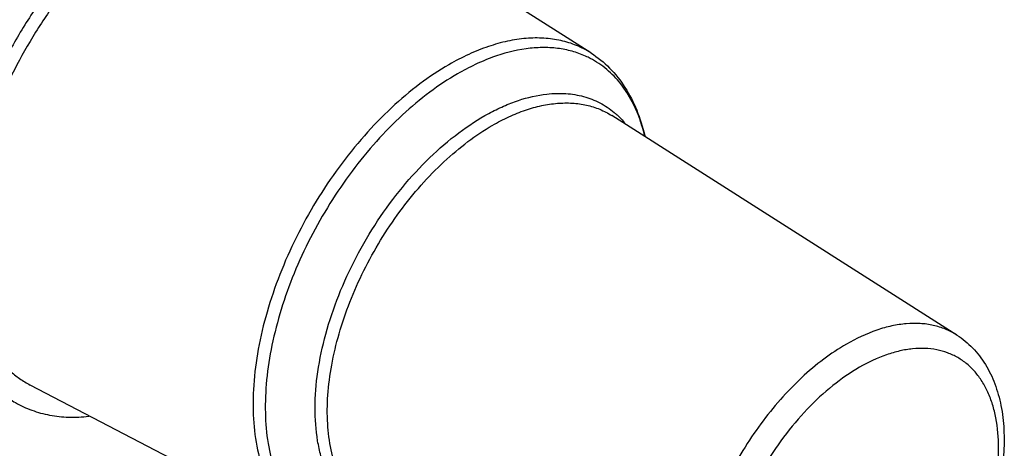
# Model space of a CAD drawing. Header units: inches. Extents: x 0 to 34, y 0 to 22.
# Tile 161 of 164: x 31.098 to 32.385, y 17.356 to 17.916. Entities that reach past the tile are written whole.
import ezdxf

# ---------------------------------------------------------------- set-up
doc = ezdxf.new("R2010")
doc.units = ezdxf.units.IN
doc.header["$LTSCALE"] = 1.87
doc.header["$MEASUREMENT"] = 0
doc.layers.add('3_ALL_AXES', color=7, linetype='CONTINUOUS')
doc.layers.add('7_ALL_FEATURES', color=7, linetype='CONTINUOUS')

msp = doc.modelspace()

# ---------------------------------------------------------------- linework, layer by layer
at = {"layer": '3_ALL_AXES', "color": 7, "linetype": 'Continuous'}
for p, q in [((31.8445, 17.8722), (31.4918, 18.0965)), ((32.3228, 17.5038), (31.8719, 17.7905)), ((31.4826, 17.2453), (31.112, 17.4386))]:
    msp.add_line(p, q, dxfattribs=at)
for centre, radius, start, end in [((31.7886, 17.7595), 0.1191, 64.0325, 65.7045), ((31.7176, 17.718), 0.2024, 16.7187, 19.2536), ((31.7021, 17.7135), 0.2186, 13.5141, 16.6905)]:
    msp.add_arc(centre, radius, start, end, dxfattribs=at)
for points, knots in [([(31.2972, 18.1045), (31.2825, 18.096), (31.2533, 18.0765), (31.2119, 18.0416), (31.1724, 18.001), (31.1355, 17.9555), (31.1021, 17.906), (31.0728, 17.8536), (31.0483, 17.7995), (31.0292, 17.7447), (31.0157, 17.6904), (31.0083, 17.6379), (31.007, 17.5881), (31.012, 17.5421), (31.0231, 17.5009), (31.0377, 17.4707), (31.0523, 17.4501), (31.0644, 17.4367), (31.0778, 17.4251), (31.0875, 17.4186), (31.0926, 17.4157)], [0, 0, 0, 0, 0.062379, 0.128724, 0.198313, 0.27029, 0.343667, 0.417399, 0.490423, 0.56171, 0.630307, 0.695395, 0.756343, 0.812781, 0.864682, 0.912457, 0.935102, 0.957107, 0.978668, 1, 1, 1, 1]), ([(31.2972, 18.0804), (31.2834, 18.0725), (31.256, 18.0541), (31.2173, 18.0214), (31.1802, 17.9832), (31.1457, 17.9403), (31.1146, 17.8938), (31.0874, 17.8445), (31.0647, 17.7937), (31.0472, 17.7423), (31.035, 17.6915), (31.0286, 17.6424), (31.0281, 17.5961), (31.0334, 17.5535), (31.0446, 17.5155), (31.059, 17.4878), (31.0732, 17.4692), (31.0849, 17.4571), (31.0978, 17.4468), (31.1072, 17.4411), (31.112, 17.4386)], [0, 0, 0, 0, 0.062609, 0.129228, 0.199123, 0.271407, 0.345067, 0.419031, 0.49221, 0.563555, 0.632097, 0.697013, 0.757678, 0.813749, 0.865247, 0.912659, 0.935169, 0.957088, 0.978623, 1, 1, 1, 1]), ([(31.8376, 17.8681), (31.8319, 17.8706), (31.8199, 17.875), (31.8007, 17.8787), (31.7805, 17.8797), (31.7517, 17.8775), (31.7222, 17.8696), (31.6927, 17.8572), (31.6779, 17.8493), (31.6704, 17.8451)], [0, 0, 0, 0, 0.107751, 0.218273, 0.333028, 0.453171, 0.712411, 0.85274, 1, 1, 1, 1]), ([(31.9087, 17.7848), (31.9055, 17.794), (31.8979, 17.8115), (31.8823, 17.8347), (31.8633, 17.8535), (31.8485, 17.8628), (31.8408, 17.8666)], [0, 0, 0, 0, 0.269497, 0.52234, 0.763638, 1, 1, 1, 1]), ([(31.6704, 17.8451), (31.6578, 17.8378), (31.6328, 17.8211), (31.5974, 17.7914), (31.5634, 17.7568), (31.5317, 17.718), (31.5029, 17.6758), (31.4775, 17.6312), (31.4562, 17.5849), (31.4393, 17.538), (31.4272, 17.4914), (31.4201, 17.4462), (31.4182, 17.4031), (31.4216, 17.3632), (31.4302, 17.3271), (31.4439, 17.2957), (31.4598, 17.2736), (31.4746, 17.2593), (31.4826, 17.2532), (31.4868, 17.2505)], [0, 0, 0, 0, 0.062064, 0.128035, 0.197207, 0.268765, 0.341752, 0.415162, 0.487966, 0.559162, 0.627822, 0.69313, 0.75445, 0.811381, 0.863835, 0.91213, 0.95706, 0.97869, 1, 1, 1, 1]), ([(31.5648, 17.2578), (31.5598, 17.2597), (31.5501, 17.2641), (31.5366, 17.273), (31.5245, 17.2839), (31.51, 17.3015), (31.499, 17.3228), (31.4913, 17.3464), (31.4856, 17.3732), (31.483, 17.4101), (31.4868, 17.457), (31.4974, 17.5063), (31.5143, 17.5564), (31.537, 17.6059), (31.5649, 17.6532), (31.5971, 17.6969), (31.6326, 17.7356), (31.6704, 17.7681), (31.7034, 17.7898), (31.73, 17.8029), (31.7551, 17.8127), (31.7744, 17.8172), (31.7871, 17.8186)], [0, 0, 0, 0, 0.022003, 0.043966, 0.066228, 0.08911, 0.137683, 0.163848, 0.191386, 0.250664, 0.315413, 0.384891, 0.457961, 0.533223, 0.609133, 0.684104, 0.756612, 0.825296, 0.88908, 0.918935, 0.947368, 1, 1, 1, 1]), ([(31.7871, 17.8186), (31.7953, 17.8195), (31.8115, 17.82), (31.835, 17.8162), (31.8565, 17.8078), (31.8692, 17.7994), (31.875, 17.7946)], [0, 0, 0, 0, 0.265681, 0.516724, 0.759106, 1, 1, 1, 1]), ([(31.7157, 17.7776), (31.7228, 17.7817), (31.7369, 17.7891), (31.7585, 17.7978), (31.7797, 17.8038), (31.8003, 17.8069), (31.82, 17.8072), (31.8387, 17.8047), (31.8562, 17.7992), (31.8669, 17.7936), (31.8719, 17.7905)], [0, 0, 0, 0, 0.149058, 0.290249, 0.423447, 0.549121, 0.668142, 0.781773, 0.891714, 1, 1, 1, 1]), ([(31.875, 17.7946), (31.8762, 17.7935), (31.8812, 17.7892), (31.8857, 17.7844), (31.8889, 17.7805)], [0, 0, 0, 0, 0.247362, 1, 1, 1, 1]), ([(31.5671, 17.2625), (31.5632, 17.2645), (31.5557, 17.269), (31.5453, 17.2773), (31.5359, 17.287), (31.5245, 17.302), (31.5129, 17.3242), (31.504, 17.3547), (31.4997, 17.3889), (31.5001, 17.4262), (31.5053, 17.4656), (31.515, 17.5063), (31.5292, 17.5476), (31.5473, 17.5884), (31.5692, 17.6279), (31.5942, 17.6652), (31.6219, 17.6996), (31.6516, 17.7303), (31.6827, 17.7565), (31.7046, 17.7712), (31.7157, 17.7776)], [0, 0, 0, 0, 0.021386, 0.042929, 0.064857, 0.087376, 0.134808, 0.186331, 0.24243, 0.303128, 0.368078, 0.436655, 0.508024, 0.581211, 0.655161, 0.728792, 0.801033, 0.87088, 0.937442, 1, 1, 1, 1]), ([(31.0926, 17.4157), (31.0994, 17.4117), (31.1139, 17.405), (31.1375, 17.3986), (31.1626, 17.396), (31.1797, 17.3967), (31.1884, 17.3977)], [0, 0, 0, 0, 0.238954, 0.482577, 0.735102, 1, 1, 1, 1])]:
    msp.add_open_spline(points, degree=3, knots=knots, dxfattribs=at)
at = {"layer": '7_ALL_FEATURES', "color": 7, "linetype": 'Continuous'}
msp.add_line((32.3228, 17.5038), (32.3225, 17.5039), dxfattribs=at)
for points, knots in [([(31.2231, 18.1677), (31.2019, 18.1555), (31.1601, 18.1262), (31.1027, 18.0723), (31.0498, 18.0086), (31.0035, 17.9375), (30.9655, 17.8616), (30.9372, 17.7839), (30.9198, 17.7073), (30.9157, 17.6566), (30.9159, 17.6322)], [0, 0, 0, 0, 0.114209, 0.23749, 0.367279, 0.500438, 0.633546, 0.763177, 0.886181, 1, 1, 1, 1]), ([(31.2407, 18.1371), (31.2297, 18.1307), (31.2077, 18.1165), (31.176, 18.0919), (31.145, 18.0638), (31.1049, 18.0215), (31.0593, 17.9621), (31.0139, 17.884), (30.9848, 17.8148), (30.9679, 17.7589), (30.9586, 17.7179), (30.9529, 17.678), (30.95, 17.6283), (30.953, 17.5917), (30.9578, 17.5687)], [0, 0, 0, 0, 0.057196, 0.11726, 0.179865, 0.244601, 0.37846, 0.514695, 0.648821, 0.713776, 0.776643, 0.837002, 0.894512, 1, 1, 1, 1]), ([(31.8445, 17.8722), (31.8386, 17.876), (31.8259, 17.8826), (31.8051, 17.8891), (31.7829, 17.8921), (31.7595, 17.8918), (31.7351, 17.888), (31.7099, 17.8809), (31.6843, 17.8706), (31.6675, 17.8618), (31.6591, 17.8569)], [0, 0, 0, 0, 0.108286, 0.218227, 0.331858, 0.450879, 0.576552, 0.709749, 0.850944, 1, 1, 1, 1]), ([(31.8445, 17.8722), (31.8534, 17.8666), (31.87, 17.8531), (31.8902, 17.8275), (31.9056, 17.7973), (31.9123, 17.7753), (31.915, 17.7638)], [0, 0, 0, 0, 0.237766, 0.480798, 0.733665, 1, 1, 1, 1]), ([(31.6591, 17.8569), (31.6459, 17.8494), (31.6198, 17.8319), (31.5829, 17.8007), (31.5476, 17.7642), (31.5147, 17.7234), (31.485, 17.6791), (31.4591, 17.6321), (31.4375, 17.5837), (31.4208, 17.5347), (31.4092, 17.4863), (31.4031, 17.4395), (31.4026, 17.3954), (31.4077, 17.3547), (31.4184, 17.3185), (31.432, 17.2922), (31.4456, 17.2744), (31.4568, 17.2629), (31.4691, 17.2531), (31.478, 17.2477), (31.4826, 17.2453)], [0, 0, 0, 0, 0.062605, 0.12923, 0.199123, 0.271409, 0.345069, 0.419034, 0.492214, 0.563558, 0.632101, 0.697016, 0.757682, 0.813751, 0.865248, 0.912659, 0.935169, 0.957088, 0.978622, 1, 1, 1, 1]), ([(32.3225, 17.5039), (32.3179, 17.5069), (32.308, 17.512), (32.2918, 17.517), (32.2745, 17.5193), (32.2563, 17.519), (32.2373, 17.5161), (32.2105, 17.5085), (32.191, 17.4992), (32.1783, 17.4919)], [0, 0, 0, 0, 0.108341, 0.218353, 0.332057, 0.451144, 0.576886, 0.710112, 1, 1, 1, 1]), ([(32.3228, 17.5038), (32.3302, 17.499), (32.3442, 17.4876), (32.3609, 17.4657), (32.3732, 17.44), (32.3812, 17.4113), (32.3848, 17.38), (32.3844, 17.3467), (32.3799, 17.3119), (32.3716, 17.2763), (32.3596, 17.2404), (32.3442, 17.2049), (32.3257, 17.1704), (32.3044, 17.1376), (32.2807, 17.1072), (32.2551, 17.0797), (32.2281, 17.0557), (32.2088, 17.0419), (32.1991, 17.0357)], [0, 0, 0, 0, 0.048335, 0.097632, 0.148851, 0.202692, 0.259706, 0.320113, 0.383815, 0.450447, 0.519426, 0.590011, 0.661361, 0.732592, 0.802826, 0.871232, 0.937134, 1, 1, 1, 1]), ([(32.1783, 17.4919), (32.168, 17.486), (32.1477, 17.4724), (32.1189, 17.4481), (32.0914, 17.4197), (32.0659, 17.388), (32.0427, 17.3534), (32.0225, 17.3169), (32.0057, 17.2791), (31.9926, 17.2409), (31.9836, 17.2032), (31.9788, 17.1668), (31.9784, 17.1323), (31.9824, 17.1007), (31.9907, 17.0724), (32.0014, 17.0519), (32.0119, 17.0381), (32.0206, 17.0291), (32.0302, 17.0214), (32.0372, 17.0172), (32.0408, 17.0153)], [0, 0, 0, 0, 0.06256, 0.129121, 0.198968, 0.271212, 0.344848, 0.418805, 0.491996, 0.563367, 0.631946, 0.696903, 0.757608, 0.813713, 0.865234, 0.912659, 0.935172, 0.957092, 0.978626, 1, 1, 1, 1]), ([(32.1953, 17.0418), (32.2078, 17.049), (32.2323, 17.0662), (32.2661, 17.0978), (32.2973, 17.1352), (32.3247, 17.177), (32.3472, 17.2215), (32.364, 17.2672), (32.3745, 17.3124), (32.3783, 17.3553), (32.3756, 17.3889), (32.3697, 17.4129), (32.3637, 17.429), (32.3561, 17.4433), (32.3469, 17.4558), (32.3362, 17.4663), (32.324, 17.4748), (32.3107, 17.481), (32.2962, 17.485), (32.2808, 17.4867), (32.2645, 17.4862), (32.2477, 17.4833), (32.2239, 17.4764), (32.2066, 17.4682), (32.1953, 17.4617)], [0, 0, 0, 0, 0.06649, 0.138237, 0.213771, 0.291293, 0.368839, 0.444439, 0.516277, 0.582861, 0.643234, 0.671043, 0.697326, 0.722235, 0.746012, 0.768974, 0.79151, 0.814044, 0.837002, 0.860768, 0.885663, 0.911924, 0.939705, 1, 1, 1, 1]), ([(32.1953, 17.4617), (32.1832, 17.4546), (32.1591, 17.4379), (32.126, 17.4071), (32.0953, 17.3708), (32.0682, 17.3301), (32.0456, 17.2867), (32.0285, 17.242), (32.0173, 17.1976), (32.0126, 17.1551), (32.0142, 17.1217), (32.019, 17.0974), (32.0242, 17.0811), (32.031, 17.0663), (32.0393, 17.0532), (32.0491, 17.042), (32.0603, 17.0327), (32.0728, 17.0255), (32.0864, 17.0204), (32.101, 17.0174), (32.1164, 17.0167), (32.1326, 17.0181), (32.1554, 17.023), (32.1722, 17.0298), (32.1832, 17.0353)], [0, 0, 0, 0, 0.066429, 0.138031, 0.213409, 0.290851, 0.368482, 0.444408, 0.516863, 0.584363, 0.645894, 0.674326, 0.701224, 0.726705, 0.750962, 0.774266, 0.796962, 0.819443, 0.842119, 0.865387, 0.889589, 0.915001, 0.941817, 1, 1, 1, 1])]:
    msp.add_open_spline(points, degree=3, knots=knots, dxfattribs=at)

doc.saveas('drawing.dxf')
